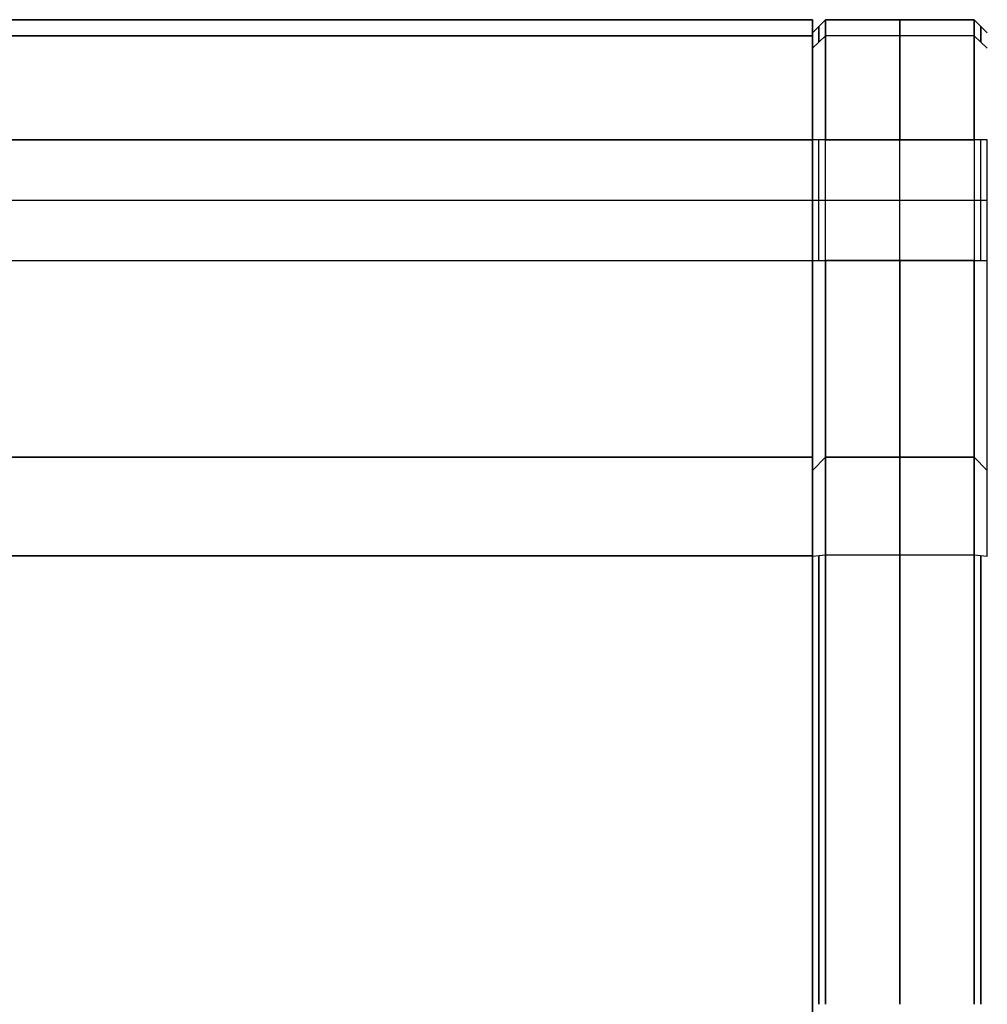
# Model space of a CAD drawing. Extents: x -34 to 105, y -36 to 75.
# Tile 20 of 28: x 65 to 88, y 8 to 30. Entities that reach past the tile are written whole.
import ezdxf

# ---------------------------------------------------------------- set-up
doc = ezdxf.new("R2010")
doc.units = 0
doc.layers.add('DEFAULT', color=7, linetype='CONTINUOUS')

msp = doc.modelspace()

# ---------------------------------------------------------------- linework, layer by layer
at = {"layer": 'DEFAULT'}
for p, q in [((5.6, 30, -16), (83.6, 30, -16)), ((83.6, 30, 16), (5.6, 30, 16)), ((56.1, 30), (83.6, 30)), ((83.6, 30, -16), (83.6, 30, 16)), ((83.6, 28.6), (83.6, 30)), ((83.9, 30, 16), (83.6, 29.7, 16)), ((83.9, 30, -16), (83.6, 29.7, -16)), ((83.9, 30), (83.6, 29.7)), ((87.3, 30, 16), (83.9, 30, 16)), ((83.9, 30, -16), (87.3, 30, -16)), ((83.9, 30, 16), (83.9, 30, -16)), ((83.9, 30), (87.3, 30)), ((85.6, 30, 16), (85.6, 30, -16)), ((87.6, 29.7, 16), (87.3, 30, 16)), ((87.6, 29.7, -16), (87.3, 30, -16)), ((87.3, 30, -16), (87.3, 30, 16)), ((87.6, 29.7), (87.3, 30)), ((83.75, 29.85, -16), (83.75, 29.85, 16)), ((87.45, 29.85, -16), (87.45, 29.85, 16)), ((83.6, 29.631, -18.287), (5.6, 29.631, -18.287)), ((5.6, 29.631, 18.287), (83.6, 29.631, 18.287)), ((83.6, 29.7, -16), (83.6, 29.7, 16)), ((83.9, 29.631, 18.287), (83.6, 29.346, 18.192)), ((83.9, 29.631, -18.287), (83.6, 29.346, -18.192)), ((87.3, 29.631, 18.287), (83.9, 29.631, 18.287)), ((87.3, 29.631, -18.287), (83.9, 29.631, -18.287)), ((87.6, 29.346, 18.192), (87.3, 29.631, 18.287)), ((87.6, 29.346, -18.192), (87.3, 29.631, -18.287)), ((5.6, 27.258, 20), (83.6, 27.258, 20)), ((83.6, 27.258, -20), (5.6, 27.258, -20)), ((83.6, 27.258, 20), (83.6, 24.5, 20)), ((83.6, 24.5, -20), (83.6, 27.258, -20)), ((83.9, 27.258, 20), (83.6, 27.258, 19.7)), ((83.6, 27.258, 19.7), (83.6, 24.5, 19.7)), ((83.9, 27.258, -20), (83.6, 27.258, -19.7)), ((83.6, 27.258, -19.7), (83.6, 24.5, -19.7)), ((83.75, 24.5, 19.85), (83.75, 27.258, 19.85)), ((83.75, 24.5, -19.85), (83.75, 27.258, -19.85)), ((83.9, 27.258, 20), (87.3, 27.258, 20)), ((83.9, 24.5, 20), (83.9, 27.258, 20)), ((87.3, 27.258, -20), (83.9, 27.258, -20)), ((83.9, 24.5, -20), (83.9, 27.258, -20)), ((85.6, 24.5, 20), (85.6, 27.258, 20)), ((85.6, 24.5, -20), (85.6, 27.258, -20)), ((87.6, 27.258, 19.7), (87.3, 27.258, 20)), ((87.3, 27.258, 20), (87.3, 24.5, 20)), ((87.6, 27.258, -19.7), (87.3, 27.258, -20)), ((87.3, 27.258, -20), (87.3, 24.5, -20)), ((87.45, 24.5, 19.85), (87.45, 27.258, 19.85)), ((87.45, 24.5, -19.85), (87.45, 27.258, -19.85)), ((87.6, 24.5, 19.7), (87.6, 27.258, 19.7)), ((5.6, 25.879, 20), (83.6, 25.879, 20)), ((5.6, 25.879, -20), (83.6, 25.879, -20)), ((83.6, 25.879, 19.7), (83.9, 25.879, 20)), ((83.6, 25.879, -19.7), (83.9, 25.879, -20)), ((83.9, 25.879, 20), (87.3, 25.879, 20)), ((83.9, 25.879, -20), (87.3, 25.879, -20)), ((87.3, 25.879, 20), (87.6, 25.879, 19.7)), ((87.3, 25.879, -20), (87.6, 25.879, -19.7)), ((5.6, 24.5, 20), (83.6, 24.5, 20)), ((5.6, 24.5, -20), (83.6, 24.5, -20)), ((83.6, 24.5, 19.7), (83.9, 24.5, 20)), ((83.6, 24.5, -19.7), (83.9, 24.5, -20)), ((83.9, 24.5, 20), (87.3, 24.5, 20)), ((87.3, 24.5, -20), (83.9, 24.5, -20)), ((87.3, 24.5, 20), (87.6, 24.5, 19.7)), ((87.3, 24.5, -20), (87.6, 24.5, -19.7)), ((83.6, 20, 27), (5.6, 20, 27)), ((5.6, 20, 24.5), (83.6, 20, 24.5)), ((5.6, 20, -24.5), (83.6, 20, -24.5)), ((5.6, 20, -27), (83.6, 20, -27)), ((5.6, 20, 25.75), (83.6, 20, 25.75)), ((5.6, 20, -25.75), (83.6, 20, -25.75)), ((83.6, 20, 24.5), (83.6, 20, 27)), ((83.6, 20, -27), (83.6, 20, -24.5)), ((83.9, 20, 26.975), (83.6, 19.7, 26.975)), ((83.9, 20, 24.5), (83.6, 19.7, 24.5)), ((83.6, 19.7, -24.5), (83.9, 20, -24.5)), ((83.6, 19.7, -26.975), (83.9, 20, -26.975)), ((83.9, 20, 25.738), (83.6, 19.7, 25.738)), ((83.6, 19.7, -25.738), (83.9, 20, -25.738)), ((83.75, 19.85, 24.5), (83.75, 19.85, 26.975)), ((83.75, 19.85, -26.975), (83.75, 19.85, -24.5)), ((87.3, 20, 26.975), (83.9, 20, 26.975)), ((83.9, 20, 24.5), (87.3, 20, 24.5)), ((83.9, 20, 26.975), (83.9, 20, 24.5)), ((83.9, 20, -24.5), (87.3, 20, -24.5)), ((87.3, 20, -26.975), (83.9, 20, -26.975)), ((83.9, 20, -26.975), (83.9, 20, -24.5)), ((83.9, 20, 25.738), (87.3, 20, 25.738)), ((83.9, 20, -25.738), (87.3, 20, -25.738)), ((85.6, 20, 26.975), (85.6, 20, 24.5)), ((85.6, 20, -26.975), (85.6, 20, -24.5)), ((87.6, 19.7, 26.975), (87.3, 20, 26.975)), ((87.6, 19.7, 24.5), (87.3, 20, 24.5)), ((87.3, 20, 24.5), (87.3, 20, 26.975)), ((87.3, 20, -24.5), (87.6, 19.7, -24.5)), ((87.3, 20, -26.975), (87.6, 19.7, -26.975)), ((87.3, 20, -24.5), (87.3, 20, -26.975)), ((87.6, 19.7, 25.738), (87.3, 20, 25.738)), ((87.3, 20, -25.738), (87.6, 19.7, -25.738)), ((87.45, 19.85, 24.5), (87.45, 19.85, 26.975)), ((87.45, 19.85, -26.975), (87.45, 19.85, -24.5)), ((83.6, 19.7, 24.5), (83.6, 19.7, 26.975)), ((83.6, 19.7, -24.5), (83.6, 19.7, -26.975)), ((87.6, 19.7, 26.975), (87.6, 19.7, 24.5)), ((87.6, 19.7, -26.975), (87.6, 19.7, -24.5)), ((5.6, 17.749, 29.488), (83.6, 17.749, 29.488)), ((83.6, 17.749, -29.488), (5.6, 17.749, -29.488)), ((83.9, 17.762, 29.462), (83.6, 17.73, 29.163)), ((83.9, 17.762, -29.462), (83.6, 17.73, -29.163)), ((87.3, 17.762, 29.462), (83.9, 17.762, 29.462)), ((87.3, 17.762, -29.462), (83.9, 17.762, -29.462)), ((87.6, 17.73, 29.163), (87.3, 17.762, 29.462)), ((87.6, 17.73, -29.163), (87.3, 17.762, -29.462))]:
    msp.add_line(p, q, dxfattribs=at)
at = {"layer": 'DEFAULT', "extrusion": (1, -2.88652e-13, 5.28156e-14)}
msp.add_arc((22.733, -16, 83.6), 7.267, 341.6582, 0, dxfattribs=at)
at = {"layer": 'DEFAULT', "extrusion": (1, -2.82487e-13, -5.18203e-14)}
msp.add_arc((22.733, 16, 83.6), 7.267, 360, 18.3418, dxfattribs=at)
at = {"layer": 'DEFAULT', "extrusion": (1, -3.65865e-11, -1.37494e-11)}
msp.add_arc((22.733, 16, 83.9), 7.267, 360, 18.3418, dxfattribs=at)
at = {"layer": 'DEFAULT', "extrusion": (1, -2.27613e-11, 1.87384e-15)}
msp.add_arc((22.733, -16, 83.9), 7.267, 341.6582, 360, dxfattribs=at)
at = {"layer": 'DEFAULT', "extrusion": (1, 0, 0)}
for centre, radius, start, end in [((22.733, 16, 85.6), 7.267, 0, 18.3418), ((22.733, -16, 85.6), 7.267, 341.6582, 0), ((22.733, 16, 83.75), 7.117, 0, 18.3418), ((22.733, -16, 83.75), 7.117, 341.6582, 0), ((22.733, 16, 87.45), 7.117, 0, 18.3418), ((22.733, -16, 87.45), 7.117, 341.6582, 0), ((27.258, 17.5, 85.6), 2.5, 18.3418, 90), ((27.258, -17.5, 85.6), 2.5, 270, 341.6582), ((0, 0, 83.6), 28.6, 270, 90), ((26.833, -16.5, 83.6), 1.75, 270, 90), ((26.833, 16.5, 83.6), 1.661, 270, 90), ((26.833, 16.5, 83.6), 1.661, 90, 270), ((26.833, -16.5, 83.6), 1.75, 90, 270), ((24.5, 24.5, 85.6), 4.5, 180, 270), ((24.5, -24.5, 85.6), 4.5, 90, 180), ((17.5, 26.975, 85.6), 2.5, 0, 83.993), ((17.5, -26.975, 85.6), 2.5, 276.007, 0), ((16.5, 26.833, 83.6), 1.75, 270, 90), ((16.5, -26.833, 83.6), 1.661, 270, 90), ((7.5, -68.056, 83.75), 97.906, 83.99297, 90), ((7.5, 68.056, 83.75), 97.906, 270, 276.00703), ((7.5, -68.056, 85.6), 98.056, 83.99297, 90), ((7.5, 68.056, 85.6), 98.056, 270, 276.00703), ((7.5, -68.056, 87.45), 97.906, 83.99297, 90), ((7.5, 68.056, 87.45), 97.906, 270, 276.00703), ((16.5, -26.833, 83.6), 1.661, 90, 270), ((16.5, 26.833, 83.6), 1.75, 90, 270)]:
    msp.add_arc(centre, radius, start, end, dxfattribs=at)
at = {"layer": 'DEFAULT', "extrusion": (1, -5.39363e-12, 1.16965e-14)}
msp.add_arc((22.733, 16, 87.3), 7.267, 360, 18.3418, dxfattribs=at)
at = {"layer": 'DEFAULT', "extrusion": (1, -1.3677e-11, 3.76791e-12)}
msp.add_arc((22.733, -16, 87.3), 7.267, 341.6582, 0, dxfattribs=at)
at = {"layer": 'DEFAULT', "extrusion": (1, 7.7989e-11, -4.87856e-12)}
msp.add_arc((22.733, 16, 83.6), 6.967, 360, 18.3418, dxfattribs=at)
at = {"layer": 'DEFAULT', "extrusion": (1, -7.09937e-11, 1.05128e-15)}
msp.add_arc((22.733, -16, 83.6), 6.967, 341.6582, 360, dxfattribs=at)
at = {"layer": 'DEFAULT', "extrusion": (1, -2.7705e-14, -3.00783e-14)}
msp.add_arc((27.258, 17.5, 83.6), 2.5, 18.3418, 90, dxfattribs=at)
at = {"layer": 'DEFAULT', "extrusion": (1, -2.04351e-14, 2.83037e-14)}
msp.add_arc((27.258, -17.5, 83.6), 2.5, 270, 341.6582, dxfattribs=at)
at = {"layer": 'DEFAULT', "extrusion": (1, 1.01189e-12, 1.40981e-12)}
msp.add_arc((27.258, 17.5, 83.9), 2.5, 18.3418, 90, dxfattribs=at)
at = {"layer": 'DEFAULT', "extrusion": (1, -5.87552e-12, 6.85225e-12)}
msp.add_arc((27.258, -17.5, 83.9), 2.5, 270, 341.6582, dxfattribs=at)
at = {"layer": 'DEFAULT', "extrusion": (1, -7.98175e-12, -1.98639e-11)}
msp.add_arc((27.258, 17.5, 87.3), 2.5, 18.3418, 90, dxfattribs=at)
at = {"layer": 'DEFAULT', "extrusion": (1, 2.4717e-12, -1.69103e-11)}
msp.add_arc((27.258, -17.5, 87.3), 2.5, 270, 341.6582, dxfattribs=at)
at = {"layer": 'DEFAULT', "extrusion": (1, 5.91939e-12, -1.3942e-11)}
msp.add_arc((27.258, 17.5, 83.6), 2.2, 18.3418, 90, dxfattribs=at)
at = {"layer": 'DEFAULT', "extrusion": (1, 1.05697e-11, -3.1238e-11)}
msp.add_arc((27.258, -17.5, 83.6), 2.2, 270, 341.6582, dxfattribs=at)
at = {"layer": 'DEFAULT', "extrusion": (1, 1.26319e-14, 1.26319e-14)}
msp.add_arc((24.5, 24.5, 83.6), 4.5, 180, 270, dxfattribs=at)
at = {"layer": 'DEFAULT', "extrusion": (1, 1.26319e-14, -1.26319e-14)}
msp.add_arc((24.5, -24.5, 83.6), 4.5, 90, 180, dxfattribs=at)
at = {"layer": 'DEFAULT', "extrusion": (1, -4.52675e-12, 2.22637e-12)}
msp.add_arc((24.5, 24.5, 83.6), 4.8, 180, 270, dxfattribs=at)
at = {"layer": 'DEFAULT', "extrusion": (1, 4.62149e-12, -5.38532e-12)}
msp.add_arc((24.5, -24.5, 83.6), 4.8, 90, 180, dxfattribs=at)
at = {"layer": 'DEFAULT', "extrusion": (1, -3.74535e-12, -6.82121e-13)}
msp.add_arc((24.5, 24.5, 83.9), 4.5, 180, 270, dxfattribs=at)
at = {"layer": 'DEFAULT', "extrusion": (1, -1.29477e-12, 4.35484e-12)}
msp.add_arc((24.5, -24.5, 83.9), 4.5, 90, 180, dxfattribs=at)
at = {"layer": 'DEFAULT', "extrusion": (1, 2.34953e-12, 3.39797e-12)}
msp.add_arc((24.5, 24.5, 87.3), 4.5, 180, 270, dxfattribs=at)
at = {"layer": 'DEFAULT', "extrusion": (1, 3.3285e-12, -2.28005e-12)}
msp.add_arc((24.5, -24.5, 87.3), 4.5, 90, 180, dxfattribs=at)
at = {"layer": 'DEFAULT', "extrusion": (1, -2.17308e-12, -4.83761e-12)}
msp.add_arc((24.5, 24.5, 87.6), 4.8, 180, 270, dxfattribs=at)
at = {"layer": 'DEFAULT', "extrusion": (1, -2.25111e-14, -2.03672e-14)}
msp.add_arc((17.5, 27, 83.6), 2.5, 0, 84.2752, dxfattribs=at)
at = {"layer": 'DEFAULT', "extrusion": (1, 7.05812e-14, -5.81464e-14)}
msp.add_arc((17.5, -27, 83.6), 2.5, 275.7248, 0, dxfattribs=at)
at = {"layer": 'DEFAULT', "extrusion": (1, 2.11076e-12, -5.40439e-12)}
msp.add_arc((17.5, 26.975, 83.9), 2.5, 360, 83.993, dxfattribs=at)
at = {"layer": 'DEFAULT', "extrusion": (1, 2.23595e-12, -7.21252e-13)}
msp.add_arc((17.5, -26.975, 83.9), 2.5, 276.007, 0, dxfattribs=at)
at = {"layer": 'DEFAULT', "extrusion": (1, -8.21608e-12, -3.16153e-12)}
msp.add_arc((17.5, 26.975, 87.3), 2.5, 0, 83.993, dxfattribs=at)
at = {"layer": 'DEFAULT', "extrusion": (1, -5.44194e-12, 6.81983e-12)}
msp.add_arc((17.5, -26.975, 87.3), 2.5, 276.007, 360, dxfattribs=at)
at = {"layer": 'DEFAULT', "extrusion": (1, -1.76433e-11, -2.7452e-11)}
msp.add_arc((17.5, 26.975, 83.6), 2.2, 360, 83.993, dxfattribs=at)
at = {"layer": 'DEFAULT', "extrusion": (1, 2.19197e-12, -4.64292e-12)}
msp.add_arc((17.5, -26.975, 83.6), 2.2, 276.007, 360, dxfattribs=at)
at = {"layer": 'DEFAULT', "extrusion": (1, 3.64057e-12, -2.10196e-12)}
msp.add_arc((17.5, -26.975, 87.6), 2.2, 276.007, 0, dxfattribs=at)
at = {"layer": 'DEFAULT', "extrusion": (1, -5.24041e-15, 1.32538e-13)}
msp.add_arc((7.5, 72.75, 83.6), 102.75, 270, 275.72481, dxfattribs=at)
at = {"layer": 'DEFAULT', "extrusion": (1, -5.3535e-15, -1.0707e-13)}
msp.add_arc((7.5, -72.75, 83.6), 102.75, 84.27519, 90, dxfattribs=at)
at = {"layer": 'DEFAULT', "extrusion": (1, -2.82369e-15, 3.29071e-11)}
msp.add_arc((7.5, -68.056, 83.6), 97.756, 83.99297, 90, dxfattribs=at)
at = {"layer": 'DEFAULT', "extrusion": (1, 5.40027e-15, 1.24461e-11)}
msp.add_arc((7.5, 68.056, 83.6), 97.756, 270, 276.00703, dxfattribs=at)
at = {"layer": 'DEFAULT', "extrusion": (1, -5.01484e-19, 1.11381e-11)}
msp.add_arc((7.5, -68.056, 83.9), 98.056, 83.99297, 90, dxfattribs=at)
at = {"layer": 'DEFAULT', "extrusion": (1, 1.21695e-16, -8.97615e-12)}
msp.add_arc((7.5, 68.056, 83.9), 98.056, 270, 276.00703, dxfattribs=at)
at = {"layer": 'DEFAULT', "extrusion": (1, -2.67538e-15, 1.82926e-11)}
msp.add_arc((7.5, -68.056, 87.3), 98.056, 83.99297, 90, dxfattribs=at)
at = {"layer": 'DEFAULT', "extrusion": (1, 1.6801e-19, -3.14612e-11)}
msp.add_arc((7.5, 68.056, 87.3), 98.056, 270, 276.00703, dxfattribs=at)

doc.saveas('drawing.dxf')
